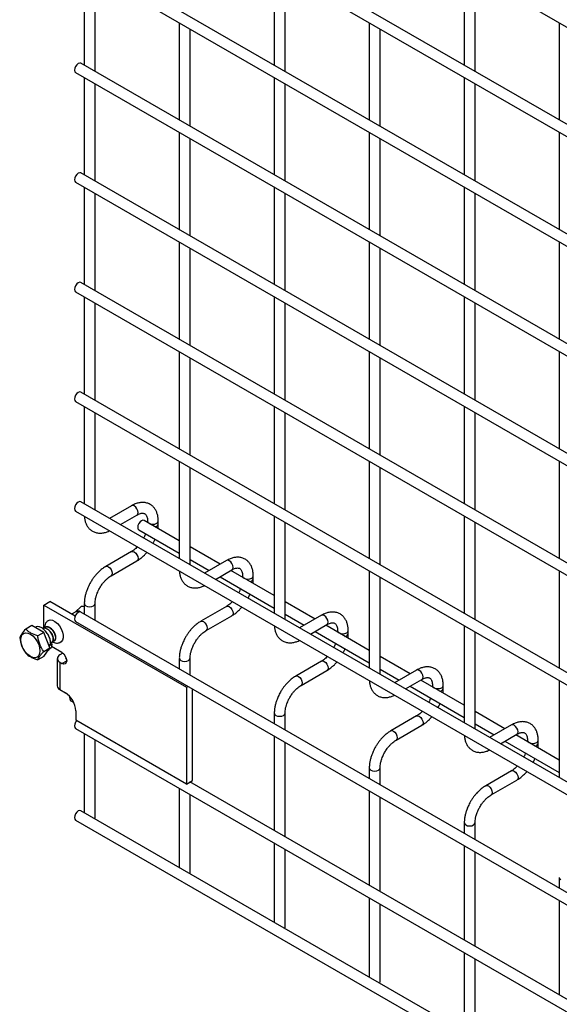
# Model space of a CAD drawing. Header units: inches. Extents: x 0.2 to 10.8, y 0.2 to 8.2.
# Tile 21 of 56: x 7.753 to 8.088, y 5.698 to 6.309. Entities that reach past the tile are written whole.
import ezdxf

# ---------------------------------------------------------------- set-up
doc = ezdxf.new("R2010")
doc.units = ezdxf.units.IN
doc.header["$MEASUREMENT"] = 0

msp = doc.modelspace()

# ---------------------------------------------------------------- linework, layer by layer
for p, q in [((7.78801, 6.48014), (10.55486, 4.88287)), ((10.55819, 4.8206), (7.79134, 6.41787)), ((7.78801, 6.41209), (10.55486, 4.81483)), ((7.78801, 6.34405), (10.55486, 4.74678)), ((10.55819, 4.75256), (7.79134, 6.34982)), ((7.79341, 6.34093), (7.79341, 6.28058)), ((7.91126, 6.34094), (7.91126, 6.28059)), ((8.02911, 6.34095), (8.02911, 6.2806)), ((7.80008, 6.27673), (7.80008, 6.33708)), ((7.91793, 6.27675), (7.91793, 6.33709)), ((8.03578, 6.27676), (8.03578, 6.3371)), ((7.85234, 6.30691), (7.85234, 6.24657)), ((7.859, 6.24272), (7.859, 6.30306)), ((7.97019, 6.30692), (7.97019, 6.24658)), ((7.97685, 6.24273), (7.97685, 6.30308)), ((8.08804, 6.30694), (8.08804, 6.24659)), ((10.55819, 4.68451), (7.79134, 6.28178)), ((7.78801, 6.276), (10.55486, 4.67874)), ((7.79341, 6.27288), (7.79341, 6.21254)), ((7.91126, 6.2729), (7.91126, 6.21255)), ((8.02911, 6.27291), (8.02911, 6.21256)), ((7.80008, 6.20869), (7.80008, 6.26904)), ((7.91793, 6.2087), (7.91793, 6.26905)), ((8.03578, 6.20871), (8.03578, 6.26906)), ((7.85234, 6.23887), (7.85234, 6.17852)), ((7.859, 6.17467), (7.859, 6.23502)), ((7.97019, 6.23888), (7.97019, 6.17853)), ((7.97685, 6.17468), (7.97685, 6.23503)), ((8.08804, 6.23889), (8.08804, 6.17854)), ((10.55819, 4.61646), (7.79134, 6.21373)), ((7.78801, 6.20796), (10.55486, 4.61069)), ((7.79341, 6.20484), (7.79341, 6.14449)), ((7.91126, 6.20485), (7.91126, 6.1445)), ((8.02911, 6.20486), (8.02911, 6.14451)), ((7.80008, 6.14064), (7.80008, 6.20099)), ((7.91793, 6.14066), (7.91793, 6.201)), ((8.03578, 6.14067), (8.03578, 6.20101)), ((7.85234, 6.17082), (7.85234, 6.11048)), ((7.859, 6.10663), (7.859, 6.16697)), ((7.97019, 6.17083), (7.97019, 6.11049)), ((7.97685, 6.10664), (7.97685, 6.16699)), ((8.08804, 6.17084), (8.08804, 6.1105)), ((10.55819, 4.54842), (7.79134, 6.14569)), ((7.78801, 6.13991), (10.55486, 4.54265)), ((7.79341, 6.13679), (7.79341, 6.07645)), ((7.91126, 6.13681), (7.91126, 6.07646)), ((8.02911, 6.13682), (8.02911, 6.07647)), ((7.80008, 6.0726), (7.80008, 6.13295)), ((7.91793, 6.07261), (7.91793, 6.13296)), ((8.03578, 6.07262), (8.03578, 6.13297)), ((7.85234, 6.10278), (7.85234, 6.04243)), ((7.97019, 6.10279), (7.97019, 6.04244)), ((8.08804, 6.1028), (8.08804, 6.04245)), ((7.859, 6.03858), (7.859, 6.09893)), ((7.97685, 6.03859), (7.97685, 6.09894)), ((10.55819, 4.48037), (7.79134, 6.07764)), ((7.78801, 6.07187), (10.55486, 4.4746)), ((7.79341, 6.06875), (7.79341, 6.0084)), ((7.80008, 6.00455), (7.80008, 6.0649)), ((7.91126, 6.06876), (7.91126, 6.00841)), ((7.91793, 6.00456), (7.91793, 6.06491)), ((8.02911, 6.06877), (8.02911, 6.00842)), ((8.03578, 6.00458), (8.03578, 6.06492)), ((7.85234, 6.03473), (7.85234, 5.97439)), ((7.97019, 6.03474), (7.97019, 5.9744)), ((8.08804, 6.03475), (8.08804, 5.97441)), ((7.859, 5.97054), (7.859, 6.03088)), ((7.97685, 5.97055), (7.97685, 6.0309)), ((10.55819, 4.41233), (7.79134, 6.0096)), ((7.78801, 6.00382), (10.55486, 4.40656)), ((7.82271, 6.00717), (7.80913, 5.99933)), ((7.81579, 5.99548), (7.82605, 6.0014)), ((7.85234, 5.98539), (7.83055, 5.99797)), ((7.83263, 5.9976), (7.83263, 5.99677)), ((7.83929, 5.99587), (7.83929, 5.9976)), ((7.91126, 6.00072), (7.91126, 5.94037)), ((7.91793, 5.93652), (7.91793, 5.99687)), ((8.02911, 6.00073), (8.02911, 5.94038)), ((8.03578, 5.93653), (8.03578, 5.99688)), ((7.82722, 5.99219), (7.85234, 5.9777)), ((7.82271, 5.9787), (7.80671, 5.96946)), ((7.87759, 5.97082), (7.859, 5.98155)), ((7.81005, 5.96369), (7.82605, 5.97292)), ((7.859, 5.97385), (7.87092, 5.96697)), ((7.88164, 5.97316), (7.86805, 5.96531)), ((7.87472, 5.96146), (7.88497, 5.96738)), ((7.91126, 5.95138), (7.88425, 5.96697)), ((7.97019, 5.9667), (7.97019, 5.90635)), ((8.08804, 5.96671), (8.08804, 5.90636)), ((7.87759, 5.96312), (7.91126, 5.94368)), ((7.89155, 5.96358), (7.89155, 5.96276)), ((7.89822, 5.96185), (7.89822, 5.96358)), ((7.97685, 5.9025), (7.97685, 5.96285)), ((7.76837, 5.94549), (7.77205, 5.94762)), ((7.78772, 5.93858), (7.77205, 5.94762)), ((7.93651, 5.9368), (7.91793, 5.94753)), ((7.76837, 5.93105), (7.76837, 5.94549)), ((7.76837, 5.94549), (7.85676, 5.89447)), ((7.78817, 5.94136), (7.78553, 5.93984)), ((7.78824, 5.94142), (7.78816, 5.94136)), ((7.79097, 5.94417), (7.78825, 5.94142)), ((10.55819, 4.34379), (7.79134, 5.94106)), ((7.79341, 5.94642), (7.79341, 5.93987)), ((7.80008, 5.93602), (7.80008, 5.94642)), ((7.88164, 5.94468), (7.86564, 5.93545)), ((7.78801, 5.93529), (10.55486, 4.33802)), ((7.86897, 5.92967), (7.88497, 5.93891)), ((7.91793, 5.93983), (7.92984, 5.93295)), ((7.94056, 5.93914), (7.92698, 5.9313)), ((7.76082, 5.9328), (7.75706, 5.93063)), ((7.76826, 5.9285), (7.76082, 5.9328)), ((7.7631, 5.93176), (7.76286, 5.93162)), ((7.76826, 5.9285), (7.7645, 5.92633)), ((7.77198, 5.91891), (7.76826, 5.9285)), ((7.93364, 5.92745), (7.9439, 5.93337)), ((7.93651, 5.9291), (7.97019, 5.90966)), ((7.97019, 5.91736), (7.94318, 5.93295)), ((7.95048, 5.92957), (7.95048, 5.92874)), ((7.95714, 5.92783), (7.95714, 5.92957)), ((8.02911, 5.93268), (8.02911, 5.87233)), ((8.03578, 5.86849), (8.03578, 5.92883)), ((7.76822, 5.91674), (7.77198, 5.91891)), ((7.76826, 5.91362), (7.77198, 5.91891)), ((7.77105, 5.91759), (7.77167, 5.91794)), ((7.77258, 5.92122), (7.77136, 5.92051)), ((7.77137, 5.92049), (7.77168, 5.92029)), ((7.77168, 5.92029), (7.77159, 5.91994)), ((7.77344, 5.92131), (7.77168, 5.92029)), ((7.7725, 5.92193), (7.77344, 5.92131)), ((7.77954, 5.91608), (7.77305, 5.91983)), ((7.76826, 5.91362), (7.7645, 5.91145)), ((7.77664, 5.91229), (7.77664, 5.89528)), ((7.78007, 5.9156), (7.77827, 5.91457)), ((7.77954, 5.90928), (7.78248, 5.91098)), ((7.78007, 5.9156), (7.78046, 5.91538)), ((7.78195, 5.91244), (7.7822, 5.91259)), ((7.78195, 5.91244), (7.78195, 5.91214)), ((7.78239, 5.91188), (7.78195, 5.91214)), ((7.85234, 5.9124), (7.85234, 5.90585)), ((7.859, 5.902), (7.859, 5.9124)), ((7.94056, 5.91066), (7.92457, 5.90143)), ((7.99544, 5.90278), (7.97685, 5.91351)), ((7.77827, 5.91001), (7.77827, 5.893)), ((7.77827, 5.91001), (7.77954, 5.90928)), ((7.9279, 5.89565), (7.9439, 5.90489)), ((7.97685, 5.90581), (7.98877, 5.89893)), ((7.99949, 5.90512), (7.9859, 5.89728)), ((7.99257, 5.89343), (8.00282, 5.89935)), ((8.02911, 5.88334), (8.0021, 5.89893)), ((8.08804, 5.89866), (8.08804, 5.83832)), ((7.77827, 5.893), (7.78166, 5.89104)), ((7.85676, 5.89447), (7.85774, 5.89503)), ((7.85676, 5.89447), (7.85676, 5.83442)), ((7.86044, 5.83654), (7.86044, 5.89347)), ((7.99544, 5.89509), (8.02911, 5.87565)), ((8.0094, 5.89555), (8.0094, 5.89472)), ((8.01607, 5.89382), (8.01607, 5.89555)), ((7.78395, 5.88923), (7.78463, 5.88633)), ((7.78463, 5.88633), (7.78682, 5.88507)), ((7.78808, 5.87992), (7.78808, 5.87407)), ((8.05436, 5.86877), (8.03578, 5.87949)), ((7.85676, 5.83442), (7.78808, 5.87407)), ((7.91126, 5.87838), (7.91126, 5.87183)), ((7.91793, 5.86798), (7.91793, 5.87838)), ((7.99949, 5.87665), (7.98349, 5.86741)), ((7.78801, 5.86894), (10.55486, 4.27168)), ((7.98682, 5.86164), (8.00282, 5.87087)), ((8.03578, 5.8718), (8.0477, 5.86492)), ((8.05842, 5.87111), (8.04483, 5.86326)), ((7.79341, 5.86582), (7.79341, 5.81665)), ((7.80008, 5.81359), (7.80008, 5.86198)), ((7.91126, 5.86413), (7.91126, 5.80549)), ((8.05149, 5.85941), (8.06175, 5.86533)), ((8.08804, 5.84933), (8.06103, 5.86492)), ((8.06833, 5.86153), (8.06833, 5.8607)), ((8.07499, 5.8598), (8.07499, 5.86153)), ((7.91793, 5.80164), (7.91793, 5.86029)), ((8.05436, 5.86107), (8.08804, 5.84163)), ((7.97019, 5.84437), (7.97019, 5.83782)), ((7.97685, 5.83397), (7.97685, 5.84437)), ((8.05842, 5.84263), (8.04242, 5.83339)), ((8.04575, 5.82762), (8.06175, 5.83686)), ((7.85234, 5.83181), (7.85234, 5.78263)), ((7.85676, 5.83442), (7.86044, 5.83654)), ((10.48625, 4.31898), (7.85895, 5.83569)), ((7.859, 5.83566), (7.859, 5.83571)), ((7.859, 5.77958), (7.859, 5.82796)), ((7.97019, 5.83012), (7.97019, 5.77147)), ((7.97685, 5.76762), (7.97685, 5.82627)), ((10.55819, 4.22057), (7.79134, 5.81784)), ((7.79987, 5.81292), (7.80008, 5.81359)), ((7.78801, 5.81207), (10.55486, 4.2148)), ((8.02911, 5.81035), (8.02911, 5.8038)), ((8.03578, 5.79995), (8.03578, 5.81035)), ((7.91126, 5.79779), (7.91126, 5.74861)), ((7.91793, 5.74556), (7.91793, 5.79394)), ((8.02911, 5.7961), (8.02911, 5.73745)), ((8.03578, 5.73361), (8.03578, 5.79225)), ((7.85879, 5.7789), (7.859, 5.77958)), ((8.08804, 5.77633), (8.08804, 5.76978)), ((7.97019, 5.76377), (7.97019, 5.7146)), ((7.97685, 5.71154), (7.97685, 5.75993)), ((8.08804, 5.76208), (8.08804, 5.70344)), ((7.91772, 5.74489), (7.91793, 5.74556)), ((8.02911, 5.72976), (8.02911, 5.68058)), ((8.03578, 5.67753), (8.03578, 5.72591)), ((7.97664, 5.71087), (7.97685, 5.71154))]:
    msp.add_line(p, q)
at = {"flags": 128}
for points in [[(7.79134, 6.28178), (7.79057, 6.28193), (7.78967, 6.28161), (7.78877, 6.28089), (7.78801, 6.27985), (7.7875, 6.27868), (7.78732, 6.27753), (7.7875, 6.27659), (7.78801, 6.276), (7.78801, 6.276)], [(7.79134, 6.21373), (7.79057, 6.21388), (7.78967, 6.21357), (7.78877, 6.21284), (7.78801, 6.21181), (7.7875, 6.21063), (7.78732, 6.20949), (7.7875, 6.20855), (7.78801, 6.20796), (7.78801, 6.20796)], [(7.79134, 6.14569), (7.79057, 6.14584), (7.78967, 6.14552), (7.78877, 6.1448), (7.78801, 6.14376), (7.7875, 6.14259), (7.78732, 6.14144), (7.7875, 6.1405), (7.78801, 6.13991), (7.78801, 6.13991)], [(7.79134, 6.07764), (7.79057, 6.07779), (7.78967, 6.07748), (7.78877, 6.07675), (7.78801, 6.07572), (7.7875, 6.07454), (7.78732, 6.0734), (7.7875, 6.07246), (7.78801, 6.07187), (7.78801, 6.07187)], [(7.79134, 6.0096), (7.79057, 6.00975), (7.78967, 6.00943), (7.78877, 6.00871), (7.78801, 6.00767), (7.7875, 6.0065), (7.78732, 6.00535), (7.7875, 6.00441), (7.78801, 6.00382), (7.78801, 6.00382)], [(7.82605, 6.0014), (7.82605, 6.0014), (7.82656, 6.00199), (7.82674, 6.00293), (7.82656, 6.00407), (7.82605, 6.00525), (7.82528, 6.00628), (7.82438, 6.00701), (7.82348, 6.00732), (7.82271, 6.00717)], [(7.83055, 5.99797), (7.82979, 5.99812), (7.82889, 5.9978), (7.82799, 5.99708), (7.82722, 5.99604), (7.82671, 5.99487), (7.82653, 5.99372), (7.82671, 5.99278), (7.82722, 5.99219), (7.82722, 5.99219)], [(7.83263, 5.9976), (7.83288, 5.99686), (7.8336, 5.99624), (7.83468, 5.99582), (7.83596, 5.99568), (7.83723, 5.99582), (7.83832, 5.99624), (7.83904, 5.99686), (7.83929, 5.99759)], [(7.82271, 5.9787), (7.82348, 5.97885), (7.82438, 5.97853), (7.82528, 5.9778), (7.82605, 5.97677), (7.82656, 5.9756), (7.82674, 5.97445), (7.82656, 5.97351), (7.82605, 5.97292), (7.82605, 5.97292)], [(7.88497, 5.96738), (7.88497, 5.96738), (7.88548, 5.96797), (7.88566, 5.96891), (7.88548, 5.97006), (7.88497, 5.97123), (7.88421, 5.97226), (7.88331, 5.97299), (7.8824, 5.97331), (7.88164, 5.97316)], [(7.8067, 5.96945), (7.80671, 5.96946), (7.80748, 5.96961), (7.80838, 5.9693), (7.80928, 5.96857), (7.81005, 5.96754), (7.81056, 5.96636), (7.81074, 5.96521)], [(7.81074, 5.96521), (7.81056, 5.96428), (7.81005, 5.96369), (7.81004, 5.96368)], [(7.89155, 5.96358), (7.8918, 5.96285), (7.89253, 5.96222), (7.89361, 5.96181), (7.89488, 5.96166), (7.89616, 5.96181), (7.89724, 5.96222), (7.89796, 5.96285), (7.89822, 5.96357)], [(7.79134, 5.94106), (7.79057, 5.94121), (7.78967, 5.9409), (7.78877, 5.94017), (7.78801, 5.93914), (7.7875, 5.93796), (7.78732, 5.93681), (7.7875, 5.93588), (7.78801, 5.93529), (7.78801, 5.93529)], [(7.79341, 5.94643), (7.79341, 5.94642), (7.79366, 5.94568), (7.79439, 5.94506)], [(7.79439, 5.94506), (7.79547, 5.94464), (7.79674, 5.94449), (7.79802, 5.94464), (7.7991, 5.94506), (7.79982, 5.94568), (7.80008, 5.94642), (7.80008, 5.94643)], [(7.88164, 5.94468), (7.8824, 5.94483), (7.88331, 5.94452), (7.88421, 5.94379), (7.88497, 5.94276), (7.88548, 5.94158), (7.88566, 5.94043), (7.88548, 5.9395), (7.88497, 5.93891), (7.88497, 5.93891)], [(7.77041, 5.93552), (7.77108, 5.936), (7.77231, 5.93629), (7.77373, 5.93606), (7.77523, 5.93531), (7.7767, 5.93411), (7.77804, 5.93254), (7.77914, 5.93072), (7.77992, 5.92878), (7.78033, 5.92687), (7.78033, 5.92514), (7.77992, 5.9237), (7.77914, 5.92266), (7.77814, 5.92214)], [(7.86563, 5.93544), (7.86564, 5.93545), (7.86641, 5.93559), (7.86731, 5.93528), (7.86821, 5.93455), (7.86897, 5.93352), (7.86948, 5.93234), (7.86966, 5.9312)], [(7.9439, 5.93337), (7.9439, 5.93337), (7.94441, 5.93396), (7.94459, 5.93489), (7.94441, 5.93604), (7.9439, 5.93722), (7.94313, 5.93825), (7.94223, 5.93898), (7.94133, 5.93929), (7.94056, 5.93914)], [(7.86966, 5.9312), (7.86948, 5.93026), (7.86897, 5.92967), (7.86896, 5.92967)], [(7.95048, 5.92956), (7.95073, 5.92883), (7.95145, 5.92821), (7.95253, 5.92779), (7.95381, 5.92764), (7.95509, 5.92779), (7.95617, 5.92821), (7.95689, 5.92883), (7.95714, 5.92956)], [(7.75395, 5.924), (7.75416, 5.92567), (7.75476, 5.927), (7.75571, 5.92788), (7.75695, 5.92826), (7.75839, 5.92812), (7.75994, 5.92746), (7.76148, 5.92633), (7.76293, 5.92481), (7.76416, 5.92299), (7.76512, 5.92102), (7.76571, 5.919), (7.76592, 5.9171), (7.76571, 5.91543), (7.76512, 5.91411), (7.76416, 5.91323), (7.76293, 5.91284), (7.76148, 5.91299), (7.75994, 5.91365), (7.75839, 5.91477), (7.75695, 5.9163), (7.75571, 5.91811), (7.75476, 5.92009), (7.75416, 5.9221), (7.75395, 5.924)], [(7.77954, 5.91608), (7.78066, 5.91517), (7.78162, 5.91388), (7.78226, 5.91241), (7.78248, 5.91098), (7.78226, 5.90981), (7.78162, 5.90907), (7.78066, 5.90889), (7.77954, 5.90928)], [(7.85234, 5.91241), (7.85234, 5.9124), (7.85259, 5.91166), (7.85331, 5.91104)], [(7.85331, 5.91104), (7.85439, 5.91062), (7.85567, 5.91048), (7.85694, 5.91062), (7.85803, 5.91104), (7.85875, 5.91166), (7.859, 5.9124), (7.859, 5.91241)], [(7.94056, 5.91066), (7.94133, 5.91081), (7.94223, 5.9105), (7.94313, 5.90977), (7.9439, 5.90874), (7.94441, 5.90756), (7.94459, 5.90642), (7.94441, 5.90548), (7.9439, 5.90489), (7.9439, 5.90489)], [(8.00282, 5.89935), (8.00282, 5.89935), (8.00333, 5.89994), (8.00351, 5.90088), (8.00333, 5.90202), (8.00282, 5.9032), (8.00206, 5.90423), (8.00116, 5.90496), (8.00025, 5.90527), (7.99949, 5.90512)], [(7.92455, 5.90142), (7.92457, 5.90143), (7.92533, 5.90158), (7.92623, 5.90126), (7.92713, 5.90054), (7.9279, 5.8995), (7.92841, 5.89833), (7.92859, 5.89718)], [(7.92859, 5.89718), (7.92841, 5.89624), (7.9279, 5.89565), (7.92789, 5.89565)], [(8.0094, 5.89554), (8.00966, 5.89481), (8.01038, 5.89419), (8.01146, 5.89377), (8.01274, 5.89363), (8.01401, 5.89377), (8.01509, 5.89419), (8.01581, 5.89481), (8.01607, 5.89554)], [(7.78868, 5.87372), (7.78801, 5.87279), (7.7875, 5.87162), (7.78732, 5.87047), (7.7875, 5.86953), (7.78801, 5.86894), (7.78801, 5.86894)], [(7.91126, 5.8784), (7.91126, 5.87838), (7.91152, 5.87765), (7.91224, 5.87702)], [(7.91224, 5.87702), (7.91332, 5.87661), (7.91459, 5.87646), (7.91587, 5.87661), (7.91695, 5.87702), (7.91767, 5.87765), (7.91793, 5.87838), (7.91793, 5.87839)], [(7.99949, 5.87665), (8.00025, 5.8768), (8.00116, 5.87648), (8.00206, 5.87575), (8.00282, 5.87472), (8.00333, 5.87354), (8.00351, 5.8724), (8.00333, 5.87146), (8.00282, 5.87087), (8.00282, 5.87087)], [(7.98348, 5.8674), (7.98349, 5.86741), (7.98426, 5.86756), (7.98516, 5.86725), (7.98606, 5.86652), (7.98682, 5.86549), (7.98734, 5.86431), (7.98752, 5.86316)], [(8.06175, 5.86533), (8.06175, 5.86533), (8.06226, 5.86592), (8.06244, 5.86686), (8.06226, 5.868), (8.06175, 5.86918), (8.06098, 5.87021), (8.06008, 5.87094), (8.05918, 5.87126), (8.05842, 5.87111)], [(7.98752, 5.86316), (7.98734, 5.86223), (7.98682, 5.86164), (7.98682, 5.86163)], [(8.06833, 5.86153), (8.06858, 5.8608), (8.0693, 5.86017), (8.07039, 5.85976), (8.07166, 5.85961), (8.07294, 5.85976), (8.07402, 5.86017), (8.07474, 5.8608), (8.07499, 5.86152)], [(7.97019, 5.84438), (7.97019, 5.84437), (7.97044, 5.84363), (7.97116, 5.84301)], [(7.97116, 5.84301), (7.97224, 5.84259), (7.97352, 5.84244), (7.9748, 5.84259), (7.97588, 5.84301), (7.9766, 5.84363), (7.97685, 5.84437), (7.97685, 5.84438)], [(8.05842, 5.84263), (8.05918, 5.84278), (8.06008, 5.84246), (8.06098, 5.84174), (8.06175, 5.84071), (8.06226, 5.83953), (8.06244, 5.83838), (8.06226, 5.83744), (8.06175, 5.83686), (8.06175, 5.83686)], [(8.0424, 5.83339), (8.04242, 5.83339), (8.04318, 5.83354), (8.04408, 5.83323), (8.04499, 5.8325), (8.04575, 5.83147), (8.04626, 5.83029), (8.04644, 5.82915)], [(8.04644, 5.82915), (8.04626, 5.82821), (8.04575, 5.82762), (8.04574, 5.82762)], [(7.79134, 5.81784), (7.79057, 5.81799), (7.78967, 5.81768), (7.78877, 5.81695), (7.78801, 5.81592), (7.7875, 5.81474), (7.78732, 5.81359), (7.7875, 5.81266), (7.78801, 5.81207), (7.78801, 5.81207)], [(8.02911, 5.81036), (8.02911, 5.81035), (8.02937, 5.80961), (8.03009, 5.80899)], [(8.03009, 5.80899), (8.03117, 5.80857), (8.03245, 5.80843), (8.03372, 5.80857), (8.0348, 5.80899), (8.03553, 5.80961), (8.03578, 5.81035), (8.03578, 5.81036)], [(8.08804, 5.77634), (8.08804, 5.77633), (8.08829, 5.7756), (8.08901, 5.77497)]]:
    msp.add_lwpolyline(points, dxfattribs=at)
for centre, radius, start, end in [((7.83708, 5.99636), 0.00227, 274.62896, 347.23497), ((7.89601, 5.96234), 0.00227, 274.62896, 347.23497), ((7.78895, 5.93931), 0.00219, 55.83021, 111.05237), ((7.78944, 5.93977), 0.00204, 45.05953, 125.75946), ((7.79237, 5.94254), 0.00215, 61.03639, 130.4461), ((7.76946, 5.926), 0.00601, 10.94264, 67.72485), ((7.95493, 5.92832), 0.00227, 274.62896, 347.23497), ((7.77914, 5.91229), 0.00244, 110.78342, 249.21658), ((7.78201, 5.91229), 0.000164, 110.78342, 249.21658), ((7.77943, 5.89556), 0.00281, 185.6948, 245.62534), ((8.01386, 5.8943), 0.00227, 274.62896, 347.23497), ((7.77414, 5.87928), 0.01396, 2.60548, 57.39452), ((8.07278, 5.86029), 0.00227, 274.62896, 347.23497)]:
    msp.add_arc(centre, radius, start, end)
for points, knots in [([(7.83926, 5.99759), (7.83926, 5.99808), (7.83926, 5.99931), (7.83896, 6.00116), (7.83837, 6.00313), (7.83747, 6.00493), (7.83624, 6.00651), (7.83466, 6.00782), (7.83273, 6.00877), (7.83058, 6.00923), (7.82834, 6.0092), (7.82613, 6.00873), (7.82424, 6.00803), (7.82312, 6.00737), (7.82272, 6.00713)], [0, 0, 0, 0, 0.055567, 0.138504, 0.222425, 0.30696, 0.392199, 0.479244, 0.570497, 0.669499, 0.760713, 0.85404, 0.947565, 1, 1, 1, 1]), ([(7.82604, 6.00139), (7.8264, 6.00158), (7.82716, 6.002), (7.82823, 6.00237), (7.82922, 6.00255), (7.83005, 6.00253), (7.83074, 6.00233), (7.83128, 6.00198), (7.83181, 6.00134), (7.83225, 6.00043), (7.83253, 5.9992), (7.83266, 5.99822), (7.83262, 5.99763), (7.83262, 5.9976)], [0, 0, 0, 0, 0.0764275, 0.1647247, 0.2545582, 0.3485318, 0.4536211, 0.5897326, 0.6957057, 0.7966579, 0.8959306, 0.9942419, 1, 1, 1, 1]), ([(7.79346, 6.00068), (7.79346, 6.00056), (7.79347, 5.99972), (7.79374, 5.99823), (7.79432, 5.99626), (7.79522, 5.99445), (7.79645, 5.99286), (7.79802, 5.99154), (7.79994, 5.99058), (7.80209, 5.99011), (7.80433, 5.99012), (7.80654, 5.99059), (7.80814, 5.99113), (7.80896, 5.9916), (7.80907, 5.99166)], [0, 0, 0, 0, 0.013723, 0.10406, 0.195472, 0.287558, 0.380399, 0.475166, 0.574431, 0.682027, 0.781307, 0.88292, 0.98483, 1, 1, 1, 1]), ([(7.83909, 5.99304), (7.83918, 5.99376), (7.83931, 5.99472), (7.83927, 5.99563), (7.83926, 5.99586)], [0, 0, 0, 0, 0.751133, 1, 1, 1, 1]), ([(7.8314, 5.98978), (7.83136, 5.98966), (7.83115, 5.98906), (7.83077, 5.98817), (7.83037, 5.98743), (7.83022, 5.98715)], [0, 0, 0, 0, 0.138837, 0.673422, 1, 1, 1, 1]), ([(7.83598, 5.98382), (7.83631, 5.98442), (7.83677, 5.98527), (7.83713, 5.98615), (7.83724, 5.98641)], [0, 0, 0, 0, 0.707249, 1, 1, 1, 1]), ([(7.82638, 5.98167), (7.82604, 5.98133), (7.8253, 5.98057), (7.82412, 5.97961), (7.82322, 5.97897), (7.82277, 5.97874), (7.82272, 5.97871)], [0, 0, 0, 0, 0.278956, 0.614263, 0.955326, 1, 1, 1, 1]), ([(7.82604, 5.97297), (7.82634, 5.97313), (7.82733, 5.97366), (7.82888, 5.97485), (7.83062, 5.97643), (7.83173, 5.97759), (7.83224, 5.97822), (7.83228, 5.97827)], [0, 0, 0, 0, 0.135479, 0.439426, 0.721927, 0.979873, 1, 1, 1, 1]), ([(7.89819, 5.96357), (7.89819, 5.96407), (7.89819, 5.96529), (7.89789, 5.96715), (7.8973, 5.96911), (7.89639, 5.97091), (7.89516, 5.97249), (7.89359, 5.9738), (7.89166, 5.97475), (7.88951, 5.97521), (7.88726, 5.97519), (7.88506, 5.97471), (7.88316, 5.97402), (7.88205, 5.97335), (7.88164, 5.97312)], [0, 0, 0, 0, 0.055567, 0.138504, 0.222425, 0.30696, 0.392199, 0.479244, 0.570497, 0.669499, 0.760713, 0.85404, 0.947565, 1, 1, 1, 1]), ([(7.80672, 5.96942), (7.80644, 5.96927), (7.80548, 5.96876), (7.80394, 5.96758), (7.80218, 5.96601), (7.80072, 5.96444), (7.79946, 5.96289), (7.79832, 5.96131), (7.79762, 5.96015), (7.79726, 5.95955)], [0, 0, 0, 0, 0.07606, 0.263025, 0.437356, 0.597789, 0.719605, 0.857445, 1, 1, 1, 1]), ([(7.85239, 5.96666), (7.85239, 5.96655), (7.8524, 5.9657), (7.85267, 5.96422), (7.85324, 5.96224), (7.85415, 5.96044), (7.85537, 5.95884), (7.85694, 5.95753), (7.85887, 5.95656), (7.86101, 5.95609), (7.86325, 5.9561), (7.86547, 5.95657), (7.86706, 5.95712), (7.86789, 5.95759), (7.868, 5.95765)], [0, 0, 0, 0, 0.013723, 0.10406, 0.195472, 0.287558, 0.380399, 0.475166, 0.574431, 0.682027, 0.781307, 0.88292, 0.98483, 1, 1, 1, 1]), ([(7.88497, 5.96737), (7.88532, 5.96757), (7.88609, 5.96799), (7.88716, 5.96835), (7.88815, 5.96853), (7.88898, 5.96851), (7.88967, 5.96832), (7.89021, 5.96797), (7.89074, 5.96732), (7.89117, 5.96642), (7.89145, 5.96518), (7.89158, 5.96421), (7.89155, 5.96361), (7.89155, 5.96358)], [0, 0, 0, 0, 0.0764275, 0.1647247, 0.2545582, 0.3485318, 0.4536211, 0.5897326, 0.6957057, 0.7966579, 0.8959306, 0.9942419, 1, 1, 1, 1]), ([(7.79726, 5.95955), (7.79675, 5.95861), (7.79603, 5.95728), (7.79518, 5.95524), (7.79455, 5.9535), (7.79398, 5.95142), (7.79359, 5.94929), (7.7934, 5.9476), (7.79343, 5.94667), (7.79344, 5.94643)], [0, 0, 0, 0, 0.221131, 0.31129, 0.45988, 0.612568, 0.774969, 0.943008, 1, 1, 1, 1]), ([(7.80304, 5.95622), (7.8035, 5.95697), (7.80415, 5.95803), (7.80524, 5.95945), (7.8062, 5.96057), (7.80739, 5.96174), (7.80862, 5.96276), (7.80953, 5.96341), (7.80999, 5.96365), (7.81005, 5.96368)], [0, 0, 0, 0, 0.233129, 0.3279445, 0.4832131, 0.6411945, 0.806921, 0.975516, 1, 1, 1, 1]), ([(7.89802, 5.95902), (7.89811, 5.95974), (7.89823, 5.9607), (7.8982, 5.96161), (7.89819, 5.96184)], [0, 0, 0, 0, 0.751133, 1, 1, 1, 1]), ([(7.80009, 5.94642), (7.8001, 5.94691), (7.80012, 5.94793), (7.80042, 5.94966), (7.80086, 5.95133), (7.80141, 5.95288), (7.80209, 5.95447), (7.80269, 5.95558), (7.80304, 5.95622)], [0, 0, 0, 0, 0.1694044, 0.3524361, 0.5340976, 0.6676089, 0.8056542, 1, 1, 1, 1]), ([(7.89033, 5.95576), (7.89028, 5.95564), (7.89007, 5.95505), (7.88969, 5.95416), (7.8893, 5.95342), (7.88915, 5.95314)], [0, 0, 0, 0, 0.138837, 0.673422, 1, 1, 1, 1]), ([(7.8853, 5.94766), (7.88497, 5.94731), (7.88423, 5.94655), (7.88304, 5.9456), (7.88214, 5.94495), (7.88169, 5.94472), (7.88164, 5.94469)], [0, 0, 0, 0, 0.278956, 0.614263, 0.955326, 1, 1, 1, 1]), ([(7.89491, 5.94981), (7.89524, 5.95041), (7.8957, 5.95126), (7.89606, 5.95214), (7.89617, 5.95239)], [0, 0, 0, 0, 0.707249, 1, 1, 1, 1]), ([(7.88497, 5.93895), (7.88527, 5.93911), (7.88625, 5.93965), (7.88781, 5.94084), (7.88954, 5.94242), (7.89066, 5.94357), (7.89116, 5.94421), (7.8912, 5.94425)], [0, 0, 0, 0, 0.135479, 0.439426, 0.721927, 0.979873, 1, 1, 1, 1]), ([(7.95712, 5.92956), (7.95712, 5.93005), (7.95711, 5.93128), (7.95681, 5.93313), (7.95622, 5.93509), (7.95532, 5.93689), (7.95409, 5.93848), (7.95251, 5.93978), (7.95058, 5.94074), (7.94843, 5.9412), (7.94619, 5.94117), (7.94398, 5.9407), (7.94209, 5.94), (7.94097, 5.93934), (7.94057, 5.9391)], [0, 0, 0, 0, 0.055567, 0.138504, 0.222425, 0.30696, 0.392199, 0.479244, 0.570497, 0.669499, 0.760713, 0.85404, 0.947565, 1, 1, 1, 1]), ([(7.77044, 5.93546), (7.77024, 5.93528), (7.76964, 5.93475), (7.76904, 5.9335), (7.76867, 5.93225), (7.76868, 5.93148), (7.76868, 5.93126)], [0, 0, 0, 0, 0.16588, 0.510846, 0.864387, 1, 1, 1, 1]), ([(7.86565, 5.9354), (7.86537, 5.93526), (7.86441, 5.93474), (7.86287, 5.93356), (7.8611, 5.93199), (7.85965, 5.93042), (7.85838, 5.92887), (7.85725, 5.9273), (7.85655, 5.92613), (7.85619, 5.92554)], [0, 0, 0, 0, 0.07606, 0.263025, 0.437356, 0.597789, 0.719605, 0.857445, 1, 1, 1, 1]), ([(7.94389, 5.93335), (7.94425, 5.93355), (7.94501, 5.93397), (7.94608, 5.93433), (7.94707, 5.93452), (7.9479, 5.93449), (7.9486, 5.9343), (7.94914, 5.93395), (7.94966, 5.93331), (7.9501, 5.9324), (7.95038, 5.93117), (7.95051, 5.93019), (7.95047, 5.9296), (7.95047, 5.92956)], [0, 0, 0, 0, 0.076428, 0.164725, 0.254558, 0.348532, 0.453621, 0.589733, 0.695706, 0.796658, 0.895931, 0.994242, 1, 1, 1, 1]), ([(7.75706, 5.93063), (7.7561, 5.92956), (7.75526, 5.92856), (7.75447, 5.92743), (7.75432, 5.92721), (7.75406, 5.92679), (7.75394, 5.9266), (7.75363, 5.92602), (7.75347, 5.92567), (7.75334, 5.92534)], [0, 0, 0, 0, 0.5, 0.5, 0.625, 0.625, 0.75, 0.75, 1, 1, 1, 1]), ([(7.7645, 5.92633), (7.76293, 5.92683), (7.76148, 5.92742), (7.75989, 5.92833), (7.75959, 5.92852), (7.75901, 5.92891), (7.75874, 5.92911), (7.75796, 5.92974), (7.75749, 5.93018), (7.75706, 5.93063)], [0, 0, 0, 0, 0.5, 0.5, 0.625, 0.625, 0.75, 0.75, 1, 1, 1, 1]), ([(7.77258, 5.92122), (7.77253, 5.92201), (7.77244, 5.92359), (7.77149, 5.92618), (7.77008, 5.92856), (7.76851, 5.93028), (7.76684, 5.93152), (7.76518, 5.93215), (7.76381, 5.93222), (7.76329, 5.93178), (7.76316, 5.93168)], [0, 0, 0, 0, 0.143203, 0.28641, 0.429622, 0.572829, 0.666843, 0.810047, 0.953255, 1, 1, 1, 1]), ([(7.77244, 5.92228), (7.77284, 5.92232), (7.7737, 5.92239), (7.77429, 5.92378), (7.7741, 5.92585), (7.77305, 5.92812), (7.77136, 5.93005), (7.76948, 5.93107), (7.76806, 5.93125), (7.76762, 5.93078), (7.76755, 5.93071)], [0, 0, 0, 0, 0.118994, 0.262135, 0.403364, 0.545827, 0.68829, 0.829519, 0.972661, 1, 1, 1, 1]), ([(7.77338, 5.92255), (7.77346, 5.92257), (7.774, 5.92267), (7.77437, 5.92388), (7.77421, 5.92589), (7.77315, 5.92818), (7.77147, 5.93011), (7.76958, 5.93113), (7.76816, 5.93131), (7.76772, 5.93084), (7.76765, 5.93076)], [0, 0, 0, 0, 0.02999, 0.187496, 0.342897, 0.499656, 0.656415, 0.811816, 0.969322, 1, 1, 1, 1]), ([(7.7739, 5.92319), (7.77422, 5.92317), (7.77502, 5.92313), (7.7757, 5.9243), (7.77569, 5.92624), (7.77479, 5.92853), (7.77322, 5.93055), (7.77129, 5.93186), (7.76954, 5.93199), (7.76845, 5.93157), (7.76827, 5.93098), (7.76827, 5.93098)], [0, 0, 0, 0, 0.083876, 0.215092, 0.345171, 0.477012, 0.607474, 0.737936, 0.869777, 0.999857, 1, 1, 1, 1]), ([(7.77489, 5.92332), (7.77521, 5.92364), (7.77584, 5.92428), (7.77578, 5.92632), (7.7749, 5.92858), (7.77331, 5.93063), (7.77143, 5.93186), (7.76987, 5.93218), (7.76931, 5.93171), (7.76915, 5.93157)], [0, 0, 0, 0, 0.155993, 0.311436, 0.468984, 0.624884, 0.780784, 0.938332, 1, 1, 1, 1]), ([(7.86196, 5.9222), (7.86243, 5.92295), (7.86308, 5.92401), (7.86417, 5.92543), (7.86513, 5.92655), (7.86631, 5.92773), (7.86754, 5.92874), (7.86845, 5.92939), (7.86891, 5.92963), (7.86897, 5.92966)], [0, 0, 0, 0, 0.233129, 0.3279445, 0.4832131, 0.6411945, 0.806921, 0.975516, 1, 1, 1, 1]), ([(7.91131, 5.93264), (7.91131, 5.93253), (7.91132, 5.93169), (7.9116, 5.9302), (7.91217, 5.92822), (7.91307, 5.92642), (7.9143, 5.92483), (7.91587, 5.92351), (7.91779, 5.92255), (7.91994, 5.92207), (7.92218, 5.92208), (7.92439, 5.92256), (7.92599, 5.9231), (7.92682, 5.92357), (7.92692, 5.92363)], [0, 0, 0, 0, 0.013723, 0.10406, 0.195472, 0.287558, 0.380399, 0.475166, 0.574431, 0.682027, 0.781307, 0.88292, 0.98483, 1, 1, 1, 1]), ([(7.75334, 5.92534), (7.75359, 5.92357), (7.75399, 5.92185), (7.75478, 5.91981), (7.75495, 5.91941), (7.75532, 5.91863), (7.75551, 5.91825), (7.75613, 5.91713), (7.75658, 5.91643), (7.75706, 5.91574)], [0, 0, 0, 0, 0.5, 0.5, 0.625, 0.625, 0.75, 0.75, 1, 1, 1, 1]), ([(7.76822, 5.91674), (7.76726, 5.91811), (7.76642, 5.91957), (7.76563, 5.9216), (7.76548, 5.92202), (7.76522, 5.92286), (7.76511, 5.92329), (7.76479, 5.92457), (7.76463, 5.92545), (7.7645, 5.92633)], [0, 0, 0, 0, 0.5, 0.5, 0.625, 0.625, 0.75, 0.75, 1, 1, 1, 1]), ([(7.77353, 5.92279), (7.77367, 5.9227), (7.77423, 5.92236), (7.77534, 5.92203), (7.77676, 5.92185), (7.77769, 5.92206), (7.77812, 5.92216)], [0, 0, 0, 0, 0.104256, 0.408511, 0.722132, 1, 1, 1, 1]), ([(7.85619, 5.92554), (7.85568, 5.92459), (7.85496, 5.92326), (7.8541, 5.92123), (7.85348, 5.91948), (7.8529, 5.91741), (7.85252, 5.91527), (7.85233, 5.91358), (7.85236, 5.91265), (7.85236, 5.91241)], [0, 0, 0, 0, 0.221131, 0.31129, 0.45988, 0.612568, 0.774969, 0.943008, 1, 1, 1, 1]), ([(7.95694, 5.92501), (7.95703, 5.92573), (7.95716, 5.92669), (7.95712, 5.9276), (7.95712, 5.92782)], [0, 0, 0, 0, 0.751133, 1, 1, 1, 1]), ([(7.7645, 5.91145), (7.76476, 5.91211), (7.76515, 5.91286), (7.76594, 5.91398), (7.76611, 5.91422), (7.76648, 5.91469), (7.76667, 5.91494), (7.76729, 5.91569), (7.76774, 5.91621), (7.76822, 5.91674)], [0, 0, 0, 0, 0.5, 0.5, 0.625, 0.625, 0.75, 0.75, 1, 1, 1, 1]), ([(7.77162, 5.91803), (7.77193, 5.91822), (7.77273, 5.91867), (7.77327, 5.91995), (7.7734, 5.92098), (7.77344, 5.92131)], [0, 0, 0, 0, 0.314208, 0.780651, 1, 1, 1, 1]), ([(7.85901, 5.91241), (7.85902, 5.9129), (7.85905, 5.91391), (7.85934, 5.91564), (7.85979, 5.91731), (7.86034, 5.91886), (7.86101, 5.92046), (7.86161, 5.92156), (7.86196, 5.9222)], [0, 0, 0, 0, 0.1694044, 0.3524361, 0.5340976, 0.6676089, 0.8056542, 1, 1, 1, 1]), ([(7.94925, 5.92175), (7.94921, 5.92163), (7.949, 5.92103), (7.94862, 5.92014), (7.94822, 5.9194), (7.94807, 5.91912)], [0, 0, 0, 0, 0.138837, 0.673422, 1, 1, 1, 1]), ([(7.95384, 5.91579), (7.95416, 5.91639), (7.95462, 5.91724), (7.95499, 5.91812), (7.95509, 5.91838)], [0, 0, 0, 0, 0.707249, 1, 1, 1, 1]), ([(7.75706, 5.91574), (7.75792, 5.91484), (7.75893, 5.914), (7.76051, 5.91309), (7.76084, 5.91291), (7.76153, 5.91258), (7.76188, 5.91242), (7.76296, 5.91197), (7.76372, 5.9117), (7.7645, 5.91145)], [0, 0, 0, 0, 0.5, 0.5, 0.625, 0.625, 0.75, 0.75, 1, 1, 1, 1]), ([(7.94423, 5.91364), (7.94389, 5.9133), (7.94315, 5.91254), (7.94197, 5.91158), (7.94107, 5.91093), (7.94062, 5.9107), (7.94057, 5.91068)], [0, 0, 0, 0, 0.278956, 0.614263, 0.955326, 1, 1, 1, 1]), ([(7.94389, 5.90493), (7.94419, 5.9051), (7.94518, 5.90563), (7.94673, 5.90682), (7.94847, 5.9084), (7.94958, 5.90956), (7.95009, 5.91019), (7.95013, 5.91023)], [0, 0, 0, 0, 0.135479, 0.439426, 0.721927, 0.979873, 1, 1, 1, 1]), ([(8.01604, 5.89554), (8.01604, 5.89603), (8.01604, 5.89726), (8.01574, 5.89911), (8.01515, 5.90108), (8.01424, 5.90288), (8.01301, 5.90446), (8.01144, 5.90577), (8.00951, 5.90672), (8.00736, 5.90718), (8.00512, 5.90715), (8.00291, 5.90668), (8.00102, 5.90598), (7.9999, 5.90532), (7.9995, 5.90508)], [0, 0, 0, 0, 0.055567, 0.138504, 0.222425, 0.30696, 0.392199, 0.479244, 0.570497, 0.669499, 0.760713, 0.85404, 0.947565, 1, 1, 1, 1]), ([(7.92457, 5.90139), (7.92429, 5.90124), (7.92333, 5.90072), (7.92179, 5.89955), (7.92003, 5.89797), (7.91857, 5.89641), (7.91731, 5.89485), (7.91618, 5.89328), (7.91547, 5.89211), (7.91512, 5.89152)], [0, 0, 0, 0, 0.07606, 0.263025, 0.437356, 0.597789, 0.719605, 0.857445, 1, 1, 1, 1]), ([(7.97024, 5.89862), (7.97024, 5.89851), (7.97025, 5.89767), (7.97052, 5.89618), (7.97109, 5.89421), (7.972, 5.8924), (7.97322, 5.89081), (7.97479, 5.88949), (7.97672, 5.88853), (7.97886, 5.88806), (7.98111, 5.88807), (7.98332, 5.88854), (7.98491, 5.88908), (7.98574, 5.88955), (7.98585, 5.88961)], [0, 0, 0, 0, 0.013723, 0.10406, 0.195472, 0.287558, 0.380399, 0.475166, 0.574431, 0.682027, 0.781307, 0.88292, 0.98483, 1, 1, 1, 1]), ([(8.00282, 5.89934), (8.00317, 5.89953), (8.00394, 5.89995), (8.00501, 5.90032), (8.006, 5.9005), (8.00683, 5.90048), (8.00752, 5.90028), (8.00806, 5.89993), (8.00859, 5.89929), (8.00902, 5.89838), (8.0093, 5.89715), (8.00943, 5.89617), (8.0094, 5.89558), (8.0094, 5.89555)], [0, 0, 0, 0, 0.0764275, 0.1647247, 0.2545582, 0.3485318, 0.4536211, 0.5897326, 0.6957057, 0.7966579, 0.8959306, 0.9942419, 1, 1, 1, 1]), ([(7.92089, 5.88819), (7.92135, 5.88894), (7.922, 5.88999), (7.92309, 5.89141), (7.92405, 5.89253), (7.92524, 5.89371), (7.92647, 5.89472), (7.92738, 5.89538), (7.92784, 5.89561), (7.9279, 5.89564)], [0, 0, 0, 0, 0.233129, 0.3279445, 0.4832131, 0.6411945, 0.806921, 0.975516, 1, 1, 1, 1]), ([(8.01587, 5.89099), (8.01596, 5.89171), (8.01608, 5.89267), (8.01605, 5.89358), (8.01604, 5.8938)], [0, 0, 0, 0, 0.751133, 1, 1, 1, 1]), ([(7.91512, 5.89152), (7.9146, 5.89057), (7.91388, 5.88924), (7.91303, 5.88721), (7.9124, 5.88546), (7.91183, 5.88339), (7.91144, 5.88125), (7.91125, 5.87956), (7.91128, 5.87863), (7.91129, 5.87839)], [0, 0, 0, 0, 0.221131, 0.31129, 0.45988, 0.612568, 0.774969, 0.943008, 1, 1, 1, 1]), ([(7.91794, 5.87839), (7.91795, 5.87888), (7.91798, 5.87989), (7.91827, 5.88162), (7.91871, 5.8833), (7.91926, 5.88485), (7.91994, 5.88644), (7.92054, 5.88754), (7.92089, 5.88819)], [0, 0, 0, 0, 0.169404, 0.352436, 0.534098, 0.667609, 0.805654, 1, 1, 1, 1]), ([(8.00818, 5.88773), (8.00813, 5.88761), (8.00793, 5.88701), (8.00754, 5.88612), (8.00715, 5.88538), (8.007, 5.8851)], [0, 0, 0, 0, 0.138837, 0.673422, 1, 1, 1, 1]), ([(8.00315, 5.87962), (8.00282, 5.87928), (8.00208, 5.87852), (8.00089, 5.87756), (7.99999, 5.87692), (7.99954, 5.87669), (7.99949, 5.87666)], [0, 0, 0, 0, 0.278956, 0.614263, 0.955326, 1, 1, 1, 1]), ([(8.01276, 5.88177), (8.01309, 5.88237), (8.01355, 5.88322), (8.01391, 5.8841), (8.01402, 5.88436)], [0, 0, 0, 0, 0.707249, 1, 1, 1, 1]), ([(8.00282, 5.87091), (8.00312, 5.87108), (8.0041, 5.87161), (8.00566, 5.8728), (8.0074, 5.87438), (8.00851, 5.87554), (8.00902, 5.87617), (8.00905, 5.87622)], [0, 0, 0, 0, 0.135479, 0.439426, 0.721927, 0.979873, 1, 1, 1, 1]), ([(7.9835, 5.86737), (7.98322, 5.86722), (7.98226, 5.8667), (7.98072, 5.86553), (7.97895, 5.86396), (7.9775, 5.86239), (7.97624, 5.86084), (7.9751, 5.85926), (7.9744, 5.8581), (7.97404, 5.8575)], [0, 0, 0, 0, 0.07606, 0.263025, 0.437356, 0.597789, 0.719605, 0.857445, 1, 1, 1, 1]), ([(8.07497, 5.86152), (8.07497, 5.86202), (8.07497, 5.86324), (8.07466, 5.86509), (8.07408, 5.86706), (8.07317, 5.86886), (8.07194, 5.87044), (8.07036, 5.87175), (8.06843, 5.8727), (8.06628, 5.87316), (8.06404, 5.87314), (8.06183, 5.87266), (8.05994, 5.87196), (8.05882, 5.8713), (8.05842, 5.87106)], [0, 0, 0, 0, 0.055567, 0.138504, 0.222425, 0.30696, 0.392199, 0.479244, 0.570497, 0.669499, 0.760713, 0.85404, 0.947565, 1, 1, 1, 1]), ([(7.97982, 5.85417), (7.98028, 5.85492), (7.98093, 5.85598), (7.98202, 5.85739), (7.98298, 5.85852), (7.98416, 5.85969), (7.9854, 5.86071), (7.98631, 5.86136), (7.98676, 5.86159), (7.98682, 5.86162)], [0, 0, 0, 0, 0.233129, 0.327944, 0.483213, 0.641195, 0.806921, 0.975516, 1, 1, 1, 1]), ([(8.02916, 5.86461), (8.02916, 5.8645), (8.02917, 5.86365), (8.02945, 5.86217), (8.03002, 5.86019), (8.03092, 5.85839), (8.03215, 5.85679), (8.03372, 5.85548), (8.03564, 5.85451), (8.03779, 5.85404), (8.04003, 5.85405), (8.04224, 5.85452), (8.04384, 5.85506), (8.04467, 5.85553), (8.04477, 5.8556)], [0, 0, 0, 0, 0.013723, 0.10406, 0.195472, 0.287558, 0.380399, 0.475166, 0.574431, 0.682027, 0.781307, 0.88292, 0.98483, 1, 1, 1, 1]), ([(8.06174, 5.86532), (8.0621, 5.86552), (8.06287, 5.86594), (8.06394, 5.8663), (8.06492, 5.86648), (8.06575, 5.86646), (8.06645, 5.86627), (8.06699, 5.86592), (8.06751, 5.86527), (8.06795, 5.86436), (8.06823, 5.86313), (8.06836, 5.86216), (8.06832, 5.86156), (8.06832, 5.86153)], [0, 0, 0, 0, 0.0764275, 0.1647247, 0.2545582, 0.3485318, 0.4536211, 0.5897326, 0.6957057, 0.7966579, 0.8959306, 0.9942419, 1, 1, 1, 1]), ([(7.97404, 5.8575), (7.97353, 5.85656), (7.97281, 5.85523), (7.97196, 5.85319), (7.97133, 5.85145), (7.97076, 5.84937), (7.97037, 5.84724), (7.97018, 5.84555), (7.97021, 5.84461), (7.97021, 5.84438)], [0, 0, 0, 0, 0.221131, 0.31129, 0.45988, 0.612568, 0.774969, 0.943008, 1, 1, 1, 1]), ([(8.07479, 5.85697), (8.07488, 5.85769), (8.07501, 5.85865), (8.07498, 5.85956), (8.07497, 5.85979)], [0, 0, 0, 0, 0.751133, 1, 1, 1, 1]), ([(7.97686, 5.84437), (7.97688, 5.84486), (7.9769, 5.84588), (7.9772, 5.84761), (7.97764, 5.84928), (7.97819, 5.85083), (7.97886, 5.85242), (7.97946, 5.85353), (7.97982, 5.85417)], [0, 0, 0, 0, 0.1694044, 0.3524361, 0.5340976, 0.6676089, 0.8056542, 1, 1, 1, 1]), ([(8.0671, 5.85371), (8.06706, 5.85359), (8.06685, 5.853), (8.06647, 5.85211), (8.06607, 5.85137), (8.06592, 5.85108)], [0, 0, 0, 0, 0.138837, 0.673422, 1, 1, 1, 1]), ([(8.07169, 5.84776), (8.07201, 5.84836), (8.07247, 5.84921), (8.07284, 5.85009), (8.07294, 5.85034)], [0, 0, 0, 0, 0.707249, 1, 1, 1, 1]), ([(8.06208, 5.84561), (8.06174, 5.84526), (8.061, 5.8445), (8.05982, 5.84355), (8.05892, 5.8429), (8.05847, 5.84267), (8.05842, 5.84264)], [0, 0, 0, 0, 0.278956, 0.614263, 0.955326, 1, 1, 1, 1]), ([(8.06174, 5.8369), (8.06205, 5.83706), (8.06303, 5.8376), (8.06458, 5.83879), (8.06632, 5.84037), (8.06743, 5.84152), (8.06794, 5.84215), (8.06798, 5.8422)], [0, 0, 0, 0, 0.135479, 0.439426, 0.721927, 0.979873, 1, 1, 1, 1]), ([(8.04242, 5.83335), (8.04214, 5.8332), (8.04118, 5.83269), (8.03965, 5.83151), (8.03788, 5.82994), (8.03642, 5.82837), (8.03516, 5.82682), (8.03403, 5.82524), (8.03332, 5.82408), (8.03297, 5.82349)], [0, 0, 0, 0, 0.07606, 0.263025, 0.437356, 0.597789, 0.719605, 0.857445, 1, 1, 1, 1]), ([(8.03874, 5.82015), (8.0392, 5.8209), (8.03985, 5.82196), (8.04094, 5.82338), (8.04191, 5.8245), (8.04309, 5.82568), (8.04432, 5.82669), (8.04523, 5.82734), (8.04569, 5.82758), (8.04575, 5.82761)], [0, 0, 0, 0, 0.233129, 0.327944, 0.483213, 0.641195, 0.806921, 0.975516, 1, 1, 1, 1]), ([(8.03297, 5.82349), (8.03246, 5.82254), (8.03174, 5.82121), (8.03088, 5.81918), (8.03025, 5.81743), (8.02968, 5.81535), (8.02929, 5.81322), (8.0291, 5.81153), (8.02913, 5.8106), (8.02914, 5.81036)], [0, 0, 0, 0, 0.221131, 0.31129, 0.45988, 0.612568, 0.774969, 0.943008, 1, 1, 1, 1]), ([(8.03579, 5.81036), (8.0358, 5.81084), (8.03583, 5.81186), (8.03612, 5.81359), (8.03657, 5.81526), (8.03712, 5.81681), (8.03779, 5.81841), (8.03839, 5.81951), (8.03874, 5.82015)], [0, 0, 0, 0, 0.1694044, 0.3524361, 0.5340976, 0.6676089, 0.8056542, 1, 1, 1, 1])]:
    msp.add_open_spline(points, degree=3, knots=knots)

doc.saveas('drawing.dxf')
